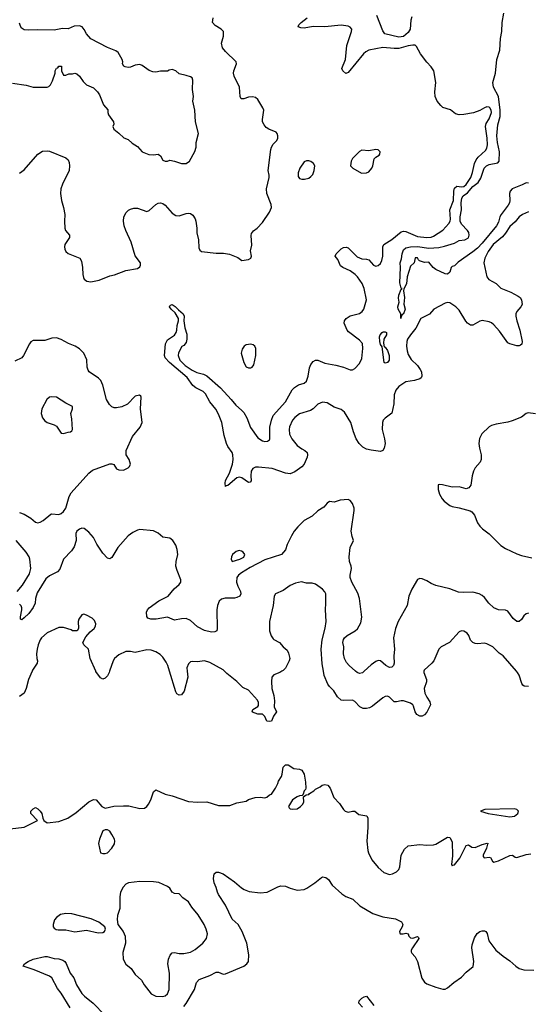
# Model space of a CAD drawing. Header units: inches. Extents: x 2057696 to 2160536, y 827480 to 1016834.
# Tile 208 of 256: x 2094952 to 2099348, y 897121 to 905633. Entities that reach past the tile are written whole.
import ezdxf

# ---------------------------------------------------------------- set-up
doc = ezdxf.new("R2010")
doc.units = ezdxf.units.IN
doc.header["$MEASUREMENT"] = 0
doc.layers.add('C0899', color=7, linetype='Continuous')
doc.layers.add('C0990', color=7, linetype='Continuous')

msp = doc.modelspace()

# ---------------------------------------------------------------- linework, layer by layer
at = {"layer": 'C0899', "color": 5}
for points, elevation in [([(2095058.9, 900000), (2095029.1, 899930), (2095007.9, 899850), (2094990.2, 899810), (2094950, 899780.9)], 440), ([(2095729.7, 900000), (2095726.4, 899990), (2095710, 899959.3), (2095690, 899940.9), (2095670, 899932.7), (2095650, 899944.5), (2095610, 899998.4), (2095609.3, 900000)], 440), ([(2096400.3, 900000), (2096405.3, 899950), (2096372.7, 899827.3), (2096350, 899797.2), (2096330, 899793.2), (2096310, 899805.2), (2096301.3, 899821.3), (2096248.4, 900000)], 440), ([(2097217.6, 900000), (2097202, 899990), (2097150, 899969), (2097130.7, 899949.3), (2097128.3, 899911.7), (2097132.7, 899850), (2097148.5, 899790), (2097154.4, 899745.6), (2097151.6, 899691.6), (2097172, 899650), (2097147.1, 899612.9), (2097130, 899569.2), (2097110, 899565.2), (2097089.4, 899569.4), (2097070, 899608), (2097050, 899628), (2097010, 899629), (2096965.2, 899645.2), (2096962, 899650), (2096968, 899670), (2097010, 899694.8), (2097016.6, 899703.4), (2097017.6, 899730), (2097007, 899750), (2096930, 899838), (2096880.8, 899860.8), (2096830, 899912.3), (2096741.7, 899981.7), (2096722.7, 900000)], 440), ([(2098446.7, 900000), (2098444.9, 899990), (2098469, 899930), (2098468.9, 899910), (2098449.4, 899850.6), (2098453.6, 899810), (2098470, 899775.3), (2098497.1, 899737.1), (2098502, 899710), (2098470, 899646.6), (2098450, 899623.1), (2098430, 899611), (2098410, 899612.2), (2098385.6, 899625.6), (2098370.8, 899650), (2098357.3, 899697.3), (2098349.8, 899710), (2098330, 899725), (2098270, 899743.2), (2098250, 899744.5), (2098210, 899734.7), (2098190, 899736.9), (2098150, 899777.6), (2098130, 899786), (2098110, 899782.4), (2098090, 899771.3), (2098002.4, 899697.6), (2097976, 899684), (2097950, 899678.2), (2097919.6, 899679.6), (2097891.7, 899691.7), (2097850, 899739.6), (2097830, 899751.2), (2097750, 899746.3), (2097730, 899751.2), (2097698.7, 899778.7), (2097668, 899830), (2097629, 899869), (2097615.3, 899890), (2097584, 899964), (2097577.3, 900000)], 440), ([(2097929.4, 900000), (2097914.3, 899985.7), (2097890, 899980.7), (2097868.3, 899988.3), (2097855.6, 900000)], 420), ([(2099350, 899869.4), (2099312, 899872), (2099301.3, 899881.3), (2099293.1, 899893.1), (2099270, 899965.2), (2099254, 899990), (2099245.3, 900000)], 440), ([(2094870, 898638), (2094990, 898652), (2095106, 898710), (2095048, 898770), (2095050, 898792), (2095070, 898812), (2095090, 898822), (2095110, 898811.3), (2095130.5, 898790.5), (2095144.7, 898770), (2095151.3, 898731.3), (2095162, 898710), (2095190, 898691.3), (2095290, 898701.6), (2095369.5, 898730.5), (2095441.5, 898778.5), (2095550, 898871), (2095590, 898891), (2095612, 898890), (2095662, 898830), (2095690, 898818), (2095766, 898834), (2095850, 898837.1), (2095895.6, 898835.6), (2095990, 898814), (2096030, 898816.4), (2096050, 898830.5), (2096065.6, 898850), (2096086, 898890), (2096110, 898958), (2096130, 898974.8), (2096210, 898936.4), (2096270, 898923.1), (2096410, 898875.3), (2096490, 898868.5), (2096570, 898870.4), (2096670, 898839.1), (2096770, 898839.1), (2096830, 898863), (2096910, 898878), (2096930, 898890.4), (2096988, 898910), (2097030, 898913), (2097070, 898906.8), (2097089.2, 898910.8), (2097110, 898931), (2097130, 898938), (2097164, 898990), (2097184, 899030), (2097189.3, 899050.7), (2097215.3, 899090), (2097222, 899110), (2097229, 899170), (2097250, 899191), (2097272, 899190), (2097320.7, 899160.7), (2097370, 899154.8), (2097390, 899146), (2097411, 899110), (2097422, 899042), (2097424.7, 898990), (2097422, 898978), (2097410, 898966), (2097402, 898938), (2097394, 898926), (2097370, 898924), (2097350, 898916), (2097311, 898890), (2097276, 898830), (2097280.7, 898820.7), (2097290.9, 898810.9), (2097308, 898808), (2097350, 898810.8), (2097379, 898830), (2097399, 898850), (2097409, 898870), (2097406, 898914), (2097427.3, 898932.7), (2097450, 898934), (2097456.4, 898943.6), (2097493.6, 898966.4), (2097510, 898982), (2097550, 899002), (2097565.2, 899014.8), (2097590, 899021), (2097615.3, 899015.3), (2097636, 898990), (2097666.8, 898910), (2097716.1, 898856.1), (2097750, 898804.7), (2097764.7, 898790), (2097790, 898781), (2097830, 898791), (2097850, 898791), (2097883, 898763), (2097951.3, 898750), (2097960.5, 898730), (2097961.3, 898650), (2097952.9, 898530), (2097960.3, 898450), (2097966.4, 898430), (2097996.4, 898370), (2098050, 898304.9), (2098100.7, 898260.7), (2098150, 898244.4), (2098175.3, 898250), (2098210, 898265.5), (2098230, 898286), (2098238.4, 898310), (2098249.4, 898410), (2098277.2, 898462.8), (2098309.7, 898490.4), (2098410, 898503), (2098470, 898497.3), (2098530, 898498.8), (2098550, 898506), (2098650, 898566.8), (2098670, 898562.8), (2098690, 898526), (2098694.1, 898405.9), (2098684.2, 898330), (2098690, 898317.3), (2098696.1, 898323.9), (2098710, 898326.7), (2098755.6, 898384.4), (2098810, 898493), (2098830, 898498.8), (2098859.1, 898479.1), (2098890, 898477.1), (2098950, 898501.6), (2098992.7, 898512.7), (2099002, 898510), (2098995.3, 898504.7), (2098986, 898470), (2098958, 898410), (2098958, 898398), (2098967.9, 898387.9), (2099010, 898393.4), (2099022, 898390), (2099038.8, 898358.8), (2099050, 898351), (2099090, 898362.4), (2099190, 898407.3), (2099210.4, 898410.4), (2099233.7, 898393.7), (2099250, 898390.6), (2099330, 898416.5), (2099370, 898420.7)], 440), ([(2096370, 897102.8), (2096390, 897128.9), (2096463.8, 897250), (2096479.3, 897310), (2096504.4, 897335.6), (2096597, 897370), (2096650, 897398.7), (2096670, 897400.3), (2096710, 897380.3), (2096730, 897383.6), (2096888.3, 897451.7), (2096915.8, 897470), (2096929.7, 897490), (2096933.3, 897550), (2096915.3, 897650), (2096874.8, 897750), (2096839.7, 897810), (2096790, 897856.2), (2096730, 897977), (2096670, 898069.4), (2096661.3, 898090), (2096650.9, 898130.9), (2096634.3, 898170), (2096627.6, 898210), (2096632.3, 898247.7), (2096650, 898262.8), (2096670, 898264), (2096710, 898247.7), (2096810, 898180.7), (2096870, 898127.3), (2096893.2, 898113.2), (2096936.8, 898096.8), (2097030, 898084), (2097090, 898090.8), (2097183.3, 898136.7), (2097210, 898144.9), (2097250, 898142), (2097290, 898124), (2097350, 898107.3), (2097410, 898114.8), (2097434.5, 898125.5), (2097502, 898170), (2097561.6, 898218.4), (2097570, 898222), (2097597.3, 898217.3), (2097620.3, 898200.3), (2097653, 898150), (2097736.7, 898076.7), (2097770, 898054), (2097830.8, 898030), (2097893.5, 897973.5), (2098005.8, 897905.8), (2098090, 897877.1), (2098200.5, 897860.5), (2098253.3, 897833.3), (2098264.4, 897810), (2098258.4, 897790), (2098236.3, 897750), (2098236.9, 897736.9), (2098242, 897730), (2098266, 897730), (2098290, 897736.3), (2098310, 897731), (2098314.8, 897710), (2098330, 897694.8), (2098350, 897694), (2098390, 897706), (2098399.1, 897699.1), (2098400.7, 897690), (2098346, 897610), (2098336, 897590), (2098335.8, 897575.8), (2098342.2, 897562.2), (2098371.3, 897531.3), (2098390, 897490.8), (2098427.2, 897347.2), (2098450, 897312.7), (2098470, 897297.1), (2098547.9, 897267.9), (2098610, 897250.7), (2098630, 897250.8), (2098650, 897262.8), (2098706, 897310), (2098770, 897354.9), (2098810, 897399.1), (2098871.1, 897448.9), (2098878.9, 897490), (2098861.6, 897610), (2098863.9, 897636.1), (2098884.1, 897695.9), (2098906.3, 897733.7), (2098929.3, 897750.7), (2098950, 897757.3), (2098970, 897756.3), (2098981, 897750), (2098992.3, 897732.3), (2099007.7, 897670), (2099068.7, 897588.7), (2099130, 897536.3), (2099190, 897497.3), (2099241, 897450), (2099270, 897430.8), (2099310, 897418.8), (2099394.8, 897414.8)], 420), ([(2095387.4, 897090), (2095310, 897216.3), (2095278.3, 897258.3), (2095230.8, 897350.8), (2095210, 897363.5), (2095077.8, 897417.8), (2094982.7, 897450), (2094992.7, 897470), (2095024.5, 897490), (2095069.4, 897510), (2095170, 897533.9), (2095190, 897533.3), (2095250, 897518.4), (2095290, 897515.3), (2095323.8, 897503.8), (2095343.1, 897490), (2095354.5, 897474.5), (2095389.2, 897390), (2095420.2, 897350), (2095444.2, 897290), (2095490, 897214), (2095512.6, 897190), (2095588, 897130), (2095688.3, 897028.3)], 420), ([(2097915.3, 897095.3), (2097882.4, 897130), (2097885.2, 897150), (2097910, 897172.7), (2097930, 897185.1), (2097951.1, 897191.1), (2098013, 897110)], 380)]:
    msp.add_lwpolyline(points, dxfattribs=dict(at, elevation=elevation))
for points, elevation in [([(2099230.2, 898810.2), (2098973.9, 898806.1), (2098934, 898790), (2099001.6, 898770), (2099150, 898746.8), (2099190, 898742.1), (2099230, 898747.3), (2099258.1, 898770), (2099262.2, 898790), (2099250, 898804.5)], 460), ([(2095710, 898629.2), (2095690, 898629), (2095670, 898622), (2095640.7, 898550), (2095634.8, 898510), (2095651.3, 898431.3), (2095670, 898424.7), (2095690, 898424.7), (2095710, 898431.3), (2095750, 898471.3), (2095771.7, 898508.3), (2095775.1, 898530), (2095772, 898550), (2095750, 898589), (2095730, 898617.2)], 440), ([(2095990, 898181.3), (2095891.3, 898170), (2095870, 898158.4), (2095845.5, 898134.5), (2095823.1, 898090), (2095816.5, 898050), (2095818.3, 897950), (2095798.7, 897890), (2095794.6, 897854.6), (2095800.7, 897810), (2095847.3, 897750), (2095863, 897710), (2095866, 897650), (2095843.6, 897570), (2095847.6, 897510), (2095870, 897468.2), (2095915.3, 897430), (2095950, 897378.4), (2096006.4, 897330), (2096028.5, 897290), (2096090, 897212.2), (2096130, 897191.7), (2096190, 897189), (2096210, 897194.9), (2096228.9, 897211.1), (2096243.8, 897250), (2096246, 897390), (2096233.3, 897470), (2096238.9, 897510), (2096252.7, 897547.3), (2096270, 897566.7), (2096290, 897568.8), (2096330, 897560.3), (2096370, 897560.3), (2096430, 897572.2), (2096470, 897594.4), (2096535.1, 897650), (2096567, 897690), (2096574.7, 897730), (2096565.4, 897770), (2096546.9, 897810), (2096495.4, 897895.4), (2096440.6, 897960.6), (2096410, 898006), (2096362.6, 898042.6), (2096330, 898076), (2096290, 898079.5), (2096270, 898089.4), (2096250, 898125.2), (2096230, 898140.9), (2096153.6, 898173.6), (2096110, 898180.5)], 440), ([(2095350, 897907.2), (2095303.6, 897896.4), (2095270, 897871.2), (2095253.4, 897850), (2095240.3, 897810), (2095242.4, 897790), (2095250, 897779.1), (2095267.8, 897767.8), (2095284.4, 897764.4), (2095350, 897765.5), (2095430, 897746.9), (2095530, 897763.1), (2095630, 897739.3), (2095670, 897742), (2095684, 897750), (2095694, 897770), (2095689, 897790), (2095637.2, 897830), (2095570, 897860.7), (2095403.7, 897903.7)], 440)]:
    msp.add_lwpolyline(points, close=True, dxfattribs=dict(at, elevation=elevation))
at = {"layer": 'C0990', "color": 5}
for points, elevation in [([(2099350, 904219.7), (2099330, 904223.1), (2099294.9, 904205.1), (2099208.1, 904171.9), (2099191.1, 904150), (2099185.5, 904130), (2099188, 904070), (2099184.7, 904050), (2099175.6, 904030), (2099112.7, 903950), (2099102.2, 903930), (2099090, 903882), (2099073, 903850), (2098950, 903701), (2098910, 903658.7), (2098870, 903624.9), (2098741.8, 903538.2), (2098710, 903504), (2098690, 903499), (2098681, 903490), (2098670.6, 903449.4), (2098650, 903434), (2098630, 903436), (2098550, 903472.3), (2098526, 903490), (2098490, 903538), (2098450, 903535.3), (2098408.4, 903548.4), (2098398, 903558), (2098390, 903575.3), (2098370, 903574), (2098362, 903530), (2098330, 903502), (2098302.6, 903410), (2098296.9, 903350), (2098272.3, 903307.7), (2098270.4, 903289.6), (2098277.2, 903230), (2098273.1, 903173.1), (2098282.7, 903130), (2098270, 903089.4), (2098256.8, 903083.2), (2098250.4, 903069.6), (2098248, 903050), (2098246.3, 903090), (2098224.2, 903130), (2098221.1, 903150), (2098232.7, 903190), (2098226.1, 903226.1), (2098228.6, 903251.4), (2098250, 903302), (2098256.4, 903303.6), (2098258, 903310), (2098250, 903313.2), (2098237.4, 903357.4), (2098244.5, 903490), (2098242, 903530), (2098253.1, 903566.9), (2098258, 903610), (2098270, 903643), (2098290, 903660.3), (2098330, 903670.1), (2098390, 903671.8), (2098490, 903658.8), (2098576, 903664), (2098625.2, 903674.8), (2098710, 903702), (2098750, 903723.1), (2098799, 903730), (2098830, 903746.7), (2098838, 903770), (2098833.2, 903793.2), (2098824.2, 903810), (2098770, 903864.5), (2098760.4, 903890), (2098758.5, 903930), (2098769.9, 903990), (2098766.6, 904050), (2098772.4, 904090), (2098786.4, 904110), (2098822.7, 904137.3), (2098868, 904190), (2098915.6, 904224.4), (2098937.6, 904262.4), (2098968.1, 904350), (2098987.1, 904370), (2099010, 904381.6), (2099084.5, 904395.5), (2099097.3, 904410), (2099098.8, 904490), (2099083.4, 904570), (2099077.4, 904630), (2099085, 904725), (2099104.2, 904795.8), (2099106, 904850), (2099089.3, 904969.3), (2099047, 905050), (2099043, 905090), (2099063.8, 905170), (2099076.1, 905290), (2099101.4, 905370), (2099108.8, 905470), (2099118.2, 905530), (2099121.1, 905610), (2099137.7, 905690)], 360), ([(2094890, 905084.9), (2095008.1, 905068.1), (2095070, 905051), (2095190, 905050.8), (2095203.2, 905056.8), (2095219, 905070), (2095236.5, 905103.5), (2095258, 905170), (2095258, 905190), (2095270, 905214), (2095282, 905218), (2095290, 905232), (2095310, 905232), (2095314, 905230), (2095314, 905190), (2095330, 905154), (2095350, 905154), (2095376.4, 905163.6), (2095410, 905164.7), (2095430, 905171.3), (2095445.4, 905165.4), (2095470, 905146), (2095499.9, 905099.9), (2095528.7, 905068.7), (2095590, 905042.8), (2095626, 905010), (2095642.5, 904982.5), (2095676.9, 904896.9), (2095714.8, 904854.8), (2095714, 904830), (2095719.1, 904810), (2095762.8, 904750), (2095764.7, 904730), (2095758, 904710), (2095766, 904686), (2095810, 904651.3), (2095851.1, 904611.1), (2095890, 904598), (2095925.5, 904565.5), (2095970, 904536), (2096010.7, 904490.7), (2096068, 904468), (2096110, 904465.5), (2096150.4, 904470.4), (2096170, 904456), (2096190, 904418.8), (2096210, 904410.8), (2096230, 904410.8), (2096250, 904417.3), (2096290, 904410.7), (2096350.7, 904390.7), (2096390, 904390.7), (2096419.3, 904410), (2096466.6, 904493.4), (2096477.2, 904530), (2096479, 904570), (2096497.2, 904650), (2096472.3, 904750), (2096467.3, 904850), (2096449.6, 904930), (2096454, 904970), (2096444.5, 905030), (2096449, 905110), (2096442, 905130), (2096430, 905139), (2096392, 905152), (2096330, 905163.7), (2096300.9, 905190), (2096270, 905202.4), (2096242.8, 905197.2), (2096230, 905189.2), (2096170, 905189.4), (2096130, 905180.7), (2096103.3, 905183.3), (2096070, 905195.1), (2096010, 905237.2), (2095990, 905246), (2095950, 905239.5), (2095910, 905222.7), (2095890, 905219.3), (2095864.8, 905224.8), (2095852.3, 905232.3), (2095841.2, 905250), (2095842.7, 905270), (2095838, 905290), (2095804, 905350), (2095784.1, 905364.1), (2095710, 905392.3), (2095566.3, 905466.3), (2095529.4, 905509.4), (2095510, 905548), (2095493.2, 905570), (2095470, 905581.2), (2095424, 905576), (2095370, 905555.3), (2095323.5, 905556.5), (2095250, 905541.2), (2095110, 905546), (2095030, 905542), (2094990, 905546.6), (2094963.7, 905563.7), (2094954.8, 905594.8), (2094950, 905602)], 440), ([(2094950, 904306.8), (2094990, 904334.8), (2095109.5, 904470), (2095150, 904495.8), (2095190, 904499.5), (2095210, 904495.8), (2095350, 904439.1), (2095370, 904422.8), (2095379.6, 904399.6), (2095382.6, 904370), (2095379.5, 904330), (2095320.9, 904210), (2095307.6, 904170), (2095305.3, 904130), (2095312.4, 904070), (2095330.4, 904010), (2095342, 903950), (2095338.3, 903890), (2095342.3, 903830), (2095349.2, 903809.2), (2095381.6, 903770), (2095381.6, 903750), (2095342.4, 903690), (2095339.5, 903670), (2095343.1, 903650), (2095350.5, 903630), (2095370, 903612.7), (2095472.4, 903570), (2095486.5, 903546.5), (2095496.5, 903490), (2095498.4, 903430), (2095503.7, 903403.7), (2095510.8, 903390), (2095532.5, 903372.5), (2095567, 903367), (2095639.3, 903380.7), (2095730, 903419.6), (2095772.7, 903427.3), (2095870, 903464.2), (2095970, 903482), (2095990, 903496.3), (2095997.4, 903510), (2095997.4, 903530), (2095950.7, 903590.7), (2095917.1, 903710), (2095868.8, 903810), (2095854.5, 903850), (2095849.8, 903890.2), (2095853, 903930), (2095872.8, 903967.2), (2095893.3, 903986.7), (2095910, 903995.5), (2095937.7, 904002.3), (2095970, 904003.7), (2096050, 903974.9), (2096070, 903982.4), (2096130, 904034.6), (2096150, 904045.7), (2096170, 904048.8), (2096190, 904043.7), (2096210, 904030.4), (2096270, 903960.4), (2096301.1, 903941.1), (2096330, 903938.3), (2096390, 903958.7), (2096410, 903960.4), (2096430, 903956.4), (2096450, 903943), (2096470, 903910.7), (2096475.6, 903890), (2096483.1, 903830), (2096483.1, 903790), (2096496.5, 903730), (2096501.3, 903661.3), (2096510, 903641), (2096524.7, 903630), (2096650, 903613.7), (2096714.7, 903614.7), (2096765.3, 903605.3), (2096838.5, 903578.5), (2096871.6, 903551.6), (2096930, 903558.8), (2096948.7, 903570), (2096954.5, 903590), (2096946, 903634), (2096957.6, 903682.4), (2096952.7, 903767.3), (2096956, 903784), (2096972.3, 903807.7), (2097004, 903830), (2097050, 903880.5), (2097112.4, 903970), (2097129.6, 904010), (2097126, 904034), (2097089.6, 904130), (2097084.5, 904170), (2097109.4, 904270), (2097109.4, 904290), (2097099.5, 904330), (2097123, 904510), (2097128, 904530), (2097144.2, 904555.8), (2097174.5, 904590), (2097182.9, 904610), (2097183.6, 904630), (2097178.4, 904650), (2097170, 904659.5), (2097105.9, 904685.9), (2097082.3, 904702.2), (2097063.9, 904723.9), (2097051.3, 904750), (2097049.7, 904770), (2097061.7, 904850), (2097055.1, 904870), (2097010, 904944.5), (2096990, 904960.7), (2096965.8, 904965.8), (2096930, 904963), (2096890, 904947.8), (2096867, 904950), (2096858.7, 904970), (2096852.5, 905050), (2096806, 905146), (2096801, 905170), (2096803.9, 905190), (2096826.3, 905250), (2096822.9, 905270), (2096730, 905358.3), (2096705.1, 905390), (2096696.8, 905430), (2096713.7, 905490), (2096713.6, 905530), (2096692.3, 905550), (2096642.2, 905582.2), (2096619.6, 905610), (2096624.2, 905650)], 420), ([(2099350, 903971.9), (2099297.1, 903950), (2099268.8, 903930), (2099234.2, 903885.8), (2099190, 903843.9), (2099151.9, 903788.1), (2099123.9, 903756.1), (2099044.8, 903690), (2099001.7, 903630), (2098971.2, 903570), (2098963.2, 903530), (2098988.5, 903410), (2099007.5, 903387.5), (2099070, 903352.9), (2099110, 903312.8), (2099197.6, 903277.6), (2099262, 903242), (2099278.4, 903230), (2099288.5, 903210), (2099294, 903170), (2099283.7, 903150), (2099248.9, 903110), (2099241.3, 903090), (2099240.2, 903070), (2099248.2, 903030), (2099275.8, 902950), (2099295.2, 902850), (2099291.3, 902828.7), (2099280.9, 902819.1), (2099270, 902813), (2099250, 902814.3), (2099190, 902829.6), (2099170, 902840.5), (2099099.3, 902939.3), (2099050, 902993.7), (2099030, 903011.1), (2099010, 903019.7), (2098950, 903031.5), (2098930, 903027.8), (2098870, 902991.3), (2098850, 902993), (2098823.6, 903010), (2098807, 903027), (2098750, 903122), (2098721.6, 903150), (2098670, 903184.7), (2098650, 903189.6), (2098630, 903183.6), (2098530.8, 903130), (2098493.8, 903086.2), (2098420.3, 903050), (2098375.1, 902964.9), (2098329, 902910), (2098305.5, 902870), (2098299.1, 902850), (2098296.9, 902810), (2098301.1, 902770), (2098310, 902739.1), (2098336.4, 902696.4), (2098390, 902643), (2098414, 902610), (2098424.4, 902590), (2098427.7, 902550), (2098422, 902538), (2098410.4, 902529.6), (2098365.5, 902514.5), (2098290, 902502.6), (2098230, 902462.9), (2098203.1, 902430), (2098190.3, 902390), (2098187, 902313), (2098168.6, 902231.4), (2098111.2, 902188.8), (2098095.3, 902170), (2098088.2, 902151.8), (2098084.5, 902090), (2098106.7, 902010), (2098110.1, 901970), (2098103.9, 901930), (2098091.2, 901908.8), (2098070, 901899.9), (2097989.5, 901910.5), (2097950, 901919.3), (2097917.6, 901937.6), (2097886.8, 901970), (2097859.5, 902010), (2097836.1, 902070), (2097814.6, 902150), (2097758.8, 902238.8), (2097730, 902262), (2097670, 902282), (2097610, 902319.7), (2097570, 902326), (2097530.4, 902310), (2097490.2, 902269.8), (2097465.2, 902254.8), (2097370, 902227), (2097330, 902194.2), (2097310, 902170.8), (2097285.5, 902114.5), (2097280.8, 902090), (2097284.4, 902050), (2097305.4, 902010), (2097351.6, 901951.6), (2097390, 901923.5), (2097417.4, 901910), (2097436.5, 901890), (2097440.6, 901870), (2097437.1, 901850), (2097410.1, 901790), (2097390, 901766.2), (2097330, 901723.1), (2097290, 901707.6), (2097250, 901711.9), (2097134.3, 901754.3), (2097015, 901765), (2096990, 901763.5), (2096967.8, 901752.2), (2096953.8, 901730), (2096949.1, 901690), (2096952, 901647.9), (2096944.4, 901635.6), (2096930, 901631.5), (2096872.4, 901672.4), (2096850, 901679.2), (2096830, 901673.3), (2096750, 901605.1), (2096736.4, 901603.6), (2096730, 901597.2), (2096727.7, 901627.7), (2096732.4, 901650), (2096766.3, 901713.7), (2096791, 901790), (2096797.3, 901830), (2096795.9, 901870), (2096789.9, 901890), (2096750, 901943.7), (2096739.1, 901970), (2096719.4, 902039.4), (2096699.9, 902150), (2096670, 902222.4), (2096646.6, 902266.6), (2096596.3, 902330), (2096558.8, 902398.8), (2096538, 902418), (2096474, 902450), (2096450, 902469.7), (2096400.4, 902540.4), (2096245.9, 902670), (2096210, 902709.9), (2096203.4, 902730), (2096211.3, 902830), (2096230, 902866), (2096290, 902907.2), (2096305.1, 902930), (2096311.5, 902950), (2096312.8, 902990), (2096326, 903030), (2096325.6, 903050), (2096297.5, 903097.5), (2096262.9, 903130), (2096247.6, 903150), (2096250, 903158), (2096255.1, 903164.9), (2096270, 903170.4), (2096294.9, 903154.9), (2096323.7, 903123.7), (2096364.9, 903090), (2096372.7, 903070), (2096370.9, 903030.9), (2096379.3, 902970), (2096395.8, 902915.8), (2096396.9, 902870), (2096390, 902841.2), (2096370, 902817.2), (2096353, 902807), (2096325.9, 902754.2), (2096322.6, 902730), (2096336.9, 902690), (2096382.9, 902642.9), (2096442.4, 902602.4), (2096483.5, 902583.6), (2096540.3, 902570), (2096570, 902552.9), (2096687.3, 902450), (2096779.1, 902350), (2096819.3, 902299.3), (2096870, 902258.4), (2096890, 902235.8), (2096915.7, 902190), (2096946.8, 902106.8), (2097010, 902019.5), (2097050, 901991.4), (2097070, 901987.3), (2097095.1, 901990), (2097110, 902001.6), (2097113.3, 902010), (2097114.4, 902110), (2097128.3, 902170), (2097144, 902210), (2097250.5, 902329.5), (2097308, 902432), (2097326.2, 902453.8), (2097362.5, 902477.5), (2097410, 902491.8), (2097430.6, 902509.4), (2097445.8, 902550), (2097456.5, 902623.5), (2097470, 902651.5), (2097490, 902678.2), (2097510, 902688.5), (2097530, 902688.7), (2097590, 902662.9), (2097685.6, 902645.6), (2097752.1, 902627.9), (2097810, 902606), (2097830, 902605.7), (2097850, 902616.4), (2097890, 902660.3), (2097910, 902703.8), (2097919.5, 902790), (2097913.9, 902833.9), (2097890, 902862.2), (2097794.3, 902934.3), (2097781.6, 902950), (2097756, 903010), (2097759.5, 903030), (2097774.5, 903050), (2097790, 903061.3), (2097810, 903071.6), (2097890, 903094.4), (2097912.7, 903110), (2097927.3, 903130), (2097950.8, 903210), (2097929.2, 903310), (2097912.3, 903352.3), (2097872.2, 903410), (2097851.3, 903431.3), (2097810, 903461.8), (2097746, 903490), (2097726.1, 903506.1), (2097701.2, 903561.2), (2097678, 903590), (2097687.6, 903610), (2097730, 903652.4), (2097750, 903664.4), (2097774, 903666), (2097790, 903660.9), (2097870, 903584.2), (2097910, 903566.7), (2097950, 903563.6), (2097970, 903556.5), (2098010, 903510.4), (2098030, 903503.7), (2098050, 903508.8), (2098070, 903524.9), (2098082.7, 903550), (2098091.9, 903590), (2098091.6, 903670), (2098100.9, 903690), (2098170, 903733.4), (2098250, 903799.1), (2098270, 903803.9), (2098290, 903802.3), (2098390, 903758.3), (2098470.8, 903749.2), (2098510, 903753.6), (2098530, 903760.6), (2098610, 903813.8), (2098661, 903870), (2098671.7, 903890), (2098674.8, 903910), (2098671, 903990), (2098702.9, 904070), (2098703.5, 904150), (2098710, 904176.9), (2098730, 904194.8), (2098770, 904187.2), (2098790, 904189.6), (2098810, 904208.6), (2098850.8, 904270), (2098866.7, 904313.3), (2098884.4, 904390), (2098898.6, 904421.4), (2098916.1, 904443.9), (2098977.7, 904502.3), (2098990, 904522), (2098995.4, 904550), (2098994, 904610), (2098978.9, 904710), (2098985, 904735), (2099010, 904774.6), (2099029.8, 904830), (2099026.3, 904850), (2099015.3, 904870), (2099010, 904875.5), (2098990, 904879.3), (2098970, 904871.9), (2098930, 904846.9), (2098873.6, 904826.4), (2098792.4, 904812.4), (2098751.3, 904811.3), (2098720.1, 904820.1), (2098675.1, 904855.1), (2098610, 904874), (2098591.3, 904890), (2098559.8, 904930), (2098543.5, 904970), (2098539.7, 905010), (2098549.7, 905090), (2098531.3, 905190), (2098510, 905224.5), (2098470, 905265.1), (2098416.9, 905336.9), (2098382.4, 905402.4), (2098371.4, 905411.4), (2098350, 905413.3), (2098310, 905407.4), (2098230, 905385.2), (2098190, 905383.9), (2098090, 905392.9), (2097970, 905369.9), (2097944, 905356), (2097922.9, 905337.1), (2097790, 905175.1), (2097770, 905167.6), (2097745.7, 905190), (2097737.7, 905210), (2097768.5, 905290), (2097780.6, 905410), (2097821.2, 905530), (2097821.7, 905550), (2097810, 905567.6), (2097790, 905576.8), (2097730, 905586), (2097590, 905572.7), (2097490, 905573), (2097410, 905561), (2097382.2, 905562.2), (2097358.4, 905570), (2097364, 905590), (2097386.2, 905610), (2097437.7, 905650)], 380), ([(2098342, 905658), (2098331.8, 905628.2), (2098327, 905550), (2098310, 905522.3), (2098270, 905487.4), (2098230, 905482.5), (2098109.6, 905509.6), (2098090, 905535.3), (2098040.4, 905670)], 360), ([(2094950, 901372.2), (2094990, 901359.3), (2095050, 901324), (2095088.6, 901288.6), (2095110, 901284.4), (2095130, 901288.4), (2095155.6, 901304.4), (2095221.1, 901358.9), (2095230, 901362.4), (2095290, 901356.5), (2095310, 901364), (2095330, 901380.3), (2095350.6, 901410), (2095380.6, 901510), (2095397.4, 901542.6), (2095550, 901711.7), (2095582, 901738), (2095730, 901794), (2095750, 901794.4), (2095766.4, 901786.4), (2095788.8, 901748.8), (2095810, 901740.5), (2095850, 901738), (2095890, 901758.8), (2095901.2, 901770), (2095909.2, 901790), (2095897.2, 901830), (2095872, 901872), (2095872, 901910), (2095927.8, 902030), (2095993.6, 902110), (2096009.6, 902150), (2095996.9, 902270), (2096002, 902370), (2095999, 902379), (2095988.4, 902388.4), (2095950, 902379.3), (2095883.8, 902310), (2095834, 902286), (2095790, 902277.2), (2095770, 902278.8), (2095750, 902286.6), (2095727.7, 902307.7), (2095702.5, 902350), (2095670, 902474), (2095652.9, 902512.9), (2095633.7, 902533.7), (2095553, 902590), (2095544.4, 902604.4), (2095536.1, 902630), (2095533.5, 902693.5), (2095506.4, 902750), (2095470, 902786.8), (2095432.6, 902810), (2095372.8, 902832.8), (2095310, 902869.7), (2095270, 902882.6), (2095230, 902880.4), (2095170, 902858.3), (2095070, 902860.5), (2095050, 902847), (2095037.6, 902830), (2094986.3, 902730), (2094970.4, 902710), (2094910, 902681.5)], 420), ([(2099410, 902226.3), (2099346.9, 902233.1), (2099330, 902227.3), (2099290, 902197.6), (2099210, 902164.7), (2099170, 902153), (2099070, 902137.7), (2099030, 902126.2), (2099010, 902113.7), (2098946.5, 902053.5), (2098927.7, 902012.3), (2098921.3, 901970), (2098926.2, 901930), (2098942.2, 901870), (2098942, 901830), (2098931.8, 901808.2), (2098890, 901758), (2098874.7, 901730), (2098862, 901690), (2098850.2, 901609.8), (2098834.8, 901585.2), (2098810, 901576.9), (2098750, 901594), (2098690, 901590.8), (2098607.9, 901612.1), (2098584.9, 901615.1), (2098568.4, 901611.6), (2098570, 901572), (2098579.6, 901530), (2098603.5, 901490), (2098621.8, 901470), (2098670, 901434.4), (2098690, 901426), (2098750, 901413.1), (2098846.4, 901386.4), (2098859.1, 901379.1), (2098883.7, 901350), (2098910, 901284), (2098930, 901255.5), (2098951.5, 901231.6), (2099010, 901188.9), (2099110, 901086.5), (2099150, 901062), (2099250, 901016), (2099290, 901001.7), (2099380.2, 900980.2)], 420), ([(2097855.6, 900000), (2097800.9, 900050), (2097777.4, 900077.4), (2097760.5, 900110), (2097751.1, 900150), (2097752.8, 900210), (2097745.1, 900250), (2097750, 900274.8), (2097758.4, 900290), (2097782, 900310), (2097850.7, 900349.3), (2097873.1, 900366.9), (2097901.1, 900418.9), (2097910.7, 900469.3), (2097889.7, 900630), (2097874, 900674), (2097822, 900770), (2097809.8, 900810), (2097808.5, 900831.5), (2097820.5, 900890), (2097818.7, 900910), (2097801.6, 900950), (2097799.7, 900990), (2097810, 901071.3), (2097838, 901130), (2097825.6, 901165.6), (2097818.3, 901210), (2097843.5, 901390), (2097842, 901410), (2097827.6, 901450), (2097810, 901477), (2097790, 901484.2), (2097721.8, 901478.2), (2097670, 901460.9), (2097630, 901469), (2097610, 901453.2), (2097581.1, 901418.9), (2097530, 901387.6), (2097479.1, 901340.9), (2097410, 901304.2), (2097357.1, 901250), (2097324.4, 901210), (2097301.6, 901170), (2097264.2, 901095.8), (2097250.2, 901050), (2097216.5, 901010), (2097070, 900962.2), (2096943.1, 900896.9), (2096868.7, 900851.3), (2096842.8, 900830), (2096830.2, 900810), (2096826.4, 900770), (2096836.3, 900736.3), (2096859.6, 900690), (2096863.6, 900670), (2096853.7, 900650), (2096830, 900638), (2096810, 900633.5), (2096727.8, 900632.2), (2096696.7, 900623.3), (2096675.1, 900604.9), (2096660.9, 900570), (2096655.3, 900530), (2096659.3, 900370), (2096655.5, 900350), (2096639.9, 900340.1), (2096610, 900338.3), (2096550, 900351.3), (2096490, 900383.6), (2096430, 900440.4), (2096390, 900455.3), (2096350, 900454), (2096290, 900442.6), (2096230, 900468), (2096131.5, 900451.5), (2096086, 900450), (2096060.1, 900460.1), (2096052.5, 900472.5), (2096049.3, 900510), (2096056, 900530), (2096072.7, 900550), (2096155.8, 900610), (2096236.2, 900650), (2096286.9, 900713.1), (2096330, 900750.3), (2096343.8, 900770), (2096344.1, 900790), (2096313.2, 900870), (2096302.5, 900910), (2096304.5, 900950), (2096317.7, 901010), (2096312.6, 901052.6), (2096303.1, 901090), (2096276.3, 901130), (2096250, 901149.7), (2096190, 901160.4), (2096150, 901192.8), (2096110, 901212.8), (2095990, 901225.1), (2095970, 901220.5), (2095930, 901200.5), (2095890, 901169.6), (2095799.5, 901070), (2095750, 900982.9), (2095730, 900971.8), (2095710, 900978.4), (2095670, 901020.7), (2095618.7, 901098.7), (2095590, 901156), (2095550, 901202.7), (2095510, 901234.5), (2095490, 901238.4), (2095468, 901230), (2095445.3, 901210), (2095437, 901190), (2095439.5, 901130), (2095423.7, 901076.3), (2095399.7, 901040.3), (2095330.4, 900970), (2095298.6, 900881.4), (2095279.9, 900860.1), (2095210, 900825.8), (2095179.3, 900800.7), (2095102.8, 900677.2), (2095090.2, 900630.2), (2095087.4, 900590), (2095070, 900552), (2095030, 900500.7), (2094990, 900460.9), (2094970, 900445.2), (2094958, 900450), (2094958, 900470), (2094971.6, 900530), (2094971.6, 900550), (2094965.6, 900565.6), (2094950, 900581.6)], 420), ([(2094929.8, 900690.2), (2094975.7, 900744.3), (2095036.1, 900843.9), (2095049.8, 900890), (2095038.7, 900970), (2095033.3, 900990), (2095008.6, 901028.6), (2094921.6, 901130)], 420), ([(2097577.3, 900000), (2097565.2, 900065.2), (2097558.6, 900190), (2097567.2, 900272.8), (2097591.5, 900371.5), (2097600.9, 900430), (2097594.3, 900530), (2097599.3, 900590), (2097597.3, 900670), (2097590, 900686.6), (2097569.7, 900709.7), (2097510, 900752), (2097481.2, 900761.2), (2097430, 900762), (2097388.1, 900771.9), (2097336.8, 900763.2), (2097290, 900742.7), (2097230, 900699.3), (2097164.7, 900670), (2097150.6, 900649.4), (2097143.1, 900570), (2097110.4, 900430.4), (2097110.4, 900350), (2097126.1, 900306.1), (2097142, 900282), (2097150, 900273.4), (2097198, 900250), (2097230, 900211), (2097263.5, 900183.5), (2097276.8, 900156.8), (2097286, 900110), (2097281, 900090), (2097250, 900028), (2097230, 900008), (2097217.6, 900000)], 440), ([(2099350, 900501.7), (2099330, 900497.4), (2099310, 900478.4), (2099290, 900446.6), (2099270, 900429.2), (2099250, 900431.8), (2099216.5, 900456.5), (2099170, 900519.7), (2099150, 900527.1), (2099090, 900532.1), (2099050, 900549.7), (2099008.6, 900588.6), (2098970, 900638.3), (2098950, 900656), (2098924.5, 900670), (2098870, 900684.5), (2098790, 900681), (2098745.4, 900685.4), (2098670, 900713), (2098550, 900741.6), (2098510, 900758), (2098470, 900781.3), (2098430, 900798.4), (2098410, 900802), (2098390, 900792.7), (2098341.1, 900710), (2098317, 900650), (2098300.3, 900570), (2098222.8, 900430), (2098199.2, 900370), (2098183.2, 900290), (2098193, 900190), (2098186.9, 900130), (2098188.9, 900071.1), (2098182.4, 900050), (2098170, 900034.5), (2098150, 900033.6), (2098116, 900050), (2098070, 900089.2), (2098050, 900093.2), (2098030, 900085.2), (2097990, 900057), (2097929.4, 900000)], 420), ([(2095609.3, 900000), (2095561.4, 900110), (2095546, 900190), (2095506.3, 900230), (2095498.7, 900250), (2095522.6, 900297.4), (2095560.3, 900339.7), (2095595.6, 900370), (2095607, 900390), (2095609.3, 900409.3), (2095598, 900438), (2095579.1, 900459.1), (2095530, 900486), (2095506.8, 900493.2), (2095490, 900488.7), (2095464.7, 900450), (2095458, 900430), (2095462, 900370), (2095450, 900349), (2095410, 900349), (2095397.2, 900357.2), (2095330, 900379.3), (2095290, 900377.6), (2095190, 900331.6), (2095142, 900290), (2095130, 900272), (2095113.1, 900230), (2095103.2, 900190), (2095098, 900150), (2095099.1, 900110), (2095106.8, 900090), (2095103, 900070), (2095063.2, 900010), (2095058.9, 900000)], 440), ([(2099245.3, 900000), (2099130, 900132.3), (2099096.6, 900156.6), (2099040.9, 900210), (2098990, 900237.6), (2098970, 900242.9), (2098910, 900237), (2098890, 900239.5), (2098870, 900249.3), (2098849.7, 900269.7), (2098834, 900310), (2098819.3, 900330), (2098790, 900346.6), (2098770, 900349.3), (2098750, 900341.2), (2098667.3, 900250), (2098596, 900210), (2098574.8, 900190), (2098530.7, 900090), (2098515.5, 900070), (2098448.4, 900010), (2098446.7, 900000)], 440), ([(2096248.4, 900000), (2096233.6, 900050), (2096219, 900079), (2096190, 900121.6), (2096166.3, 900146.3), (2096130, 900168.5), (2096090, 900182.2), (2096050, 900185.7), (2095950, 900162.6), (2095909.7, 900169.7), (2095870, 900169.7), (2095810, 900141.3), (2095772.2, 900110), (2095759.6, 900090), (2095729.7, 900000)], 440), ([(2096722.7, 900000), (2096710, 900012.3), (2096595.2, 900075.2), (2096550, 900089.6), (2096490, 900082.4), (2096450, 900086), (2096430, 900083), (2096410, 900063.6), (2096397.2, 900030), (2096400.3, 900000)], 440)]:
    msp.add_lwpolyline(points, dxfattribs=dict(at, elevation=elevation))
for points, elevation in [([(2098030, 904512), (2097970, 904499.3), (2097910, 904505.2), (2097890, 904493.2), (2097830, 904432.7), (2097816.3, 904410), (2097811.3, 904370), (2097830.7, 904350.7), (2097907.5, 904307.5), (2097950, 904308.5), (2097970, 904319.1), (2097996, 904350), (2098005.2, 904370), (2098015.3, 904430), (2098030, 904444.7), (2098058.6, 904461.4), (2098064, 904470), (2098069, 904490), (2098050, 904509)], 420), ([(2097450, 904414.3), (2097430, 904414.3), (2097410, 904405.1), (2097373.7, 904350), (2097359.3, 904310), (2097358.8, 904278.8), (2097370, 904261), (2097390, 904254.8), (2097414.4, 904254.4), (2097450, 904262), (2097470, 904276.3), (2097484.9, 904295.1), (2097496.9, 904330), (2097502.9, 904370), (2097492, 904390), (2097470, 904407.6)], 420), ([(2098110, 902664.5), (2098102.7, 902670), (2098086.3, 902806.3), (2098070, 902826), (2098065.1, 902850), (2098063.1, 902890), (2098067, 902910), (2098084.2, 902930), (2098093.5, 902933.5), (2098110, 902934.9), (2098124, 902930), (2098122, 902910), (2098099.5, 902870), (2098096.7, 902836.7), (2098103.5, 902803.5), (2098110, 902802.8), (2098130, 902774.4), (2098146.5, 902730), (2098145.3, 902690), (2098130, 902669.6)], 360), ([(2096950, 902828.3), (2096910, 902822), (2096892.7, 902810), (2096874.8, 902785.2), (2096867.7, 902750), (2096888.5, 902670), (2096910, 902631), (2096930, 902622.4), (2096950, 902622.4), (2096962.7, 902630), (2096975.6, 902650), (2096992.8, 902730), (2096993.3, 902770), (2096993.3, 902790), (2096985.1, 902810), (2096970, 902822.4)], 420), ([(2095230, 902373.2), (2095210, 902369.2), (2095187.7, 902350), (2095142.6, 902270), (2095137, 902230), (2095150.4, 902190.4), (2095170, 902166), (2095190, 902150.8), (2095250, 902130.7), (2095270, 902118.8), (2095310, 902058), (2095330, 902056), (2095370, 902066.8), (2095390, 902070.8), (2095402, 902078), (2095409.2, 902090), (2095402, 902182), (2095393.2, 902230), (2095408.7, 902270), (2095408, 902290), (2095350, 902319), (2095270, 902369)], 440), ([(2096850, 901043.6), (2096824.7, 901035.3), (2096790.7, 901010), (2096782.4, 900990), (2096780.4, 900970), (2096790, 900948), (2096856, 900970), (2096890, 900987.6), (2096898, 901010), (2096882.9, 901030), (2096870, 901038.9)], 420)]:
    msp.add_lwpolyline(points, close=True, dxfattribs=dict(at, elevation=elevation))

doc.saveas('drawing.dxf')
